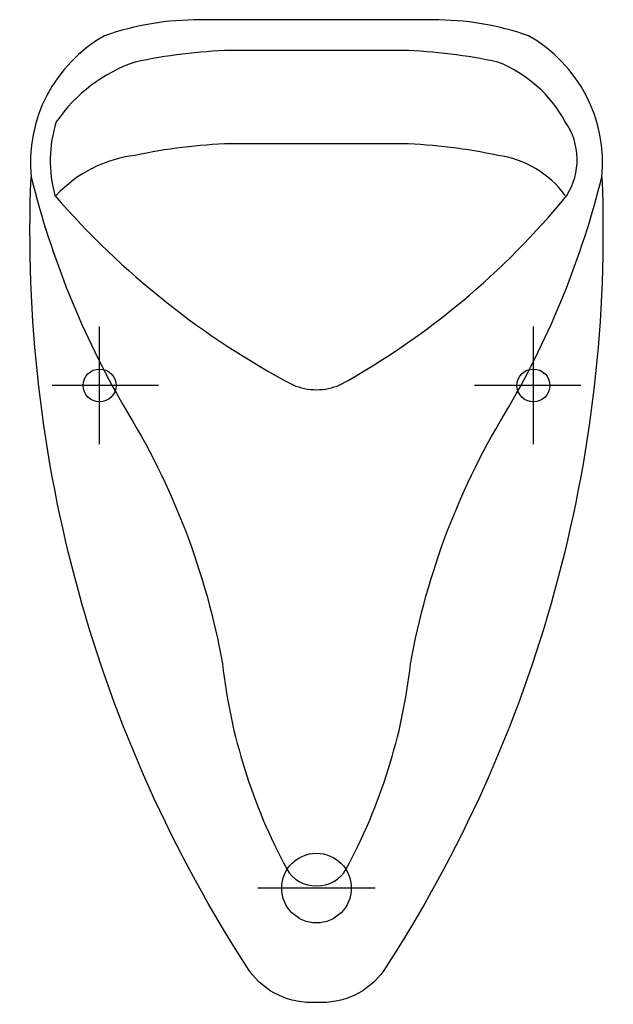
# Model space of a CAD drawing. Header units: millimetres. Extents: x 15214 to 140083, y -437840 to -79279.
# Tile 131 of 256: x 41437 to 41476, y -193716 to -193652. Entities that reach past the tile are written whole.
import ezdxf

# ---------------------------------------------------------------- set-up
doc = ezdxf.new("R2010")
doc.units = ezdxf.units.MM
doc.layers.get('0').update_dxf_attribs({"lineweight": 0})
doc.layers.add('0-wypos-sanitarne', color=1, linetype='Continuous')

# ---------------------------------------------------------------- blocks, each defined once
blk = doc.blocks.new('pisuar front')
for points in [[(41475.004, -193662.072, -0.1559), (41460.669, -193714.159, -0.263559), (41456.254, -193716.242, -0.263559), (41451.84, -193714.159, -0.1559), (41437.504, -193662.072, 0.070161), (41443.608, -193677.137, -0.094523), (41450.073, -193694.015, 0.096364), (41454.301, -193707.479, 0.291699), (41456.254, -193708.584, 0.291699), (41458.208, -193707.479, 0.096364), (41462.436, -193694.015, -0.094523), (41468.901, -193677.137, 0.070161), (41475.004, -193662.072, 0.297988), (41470.175, -193652.781, 0.085157), (41463.911, -193651.742)], [(41464.045, -193651.742), (41448.598, -193651.742, 0.085157), (41442.334, -193652.781, 0.297988), (41437.504, -193662.072)], [(41472.6, -193663.262, 0.200108), (41468.175, -193660.638, 0.043077), (41461.911, -193659.87), (41450.598, -193659.87, 0.043077), (41444.334, -193660.638, 0.177423), (41439.159, -193663.262)]]:
    blk.add_lwpolyline(points, format="xyb")
blk.add_lwpolyline([(41460.114, -193651.742), (41452.395, -193651.742)])
blk.add_lwpolyline([(41457.791, -193675.709, 0.095516), (41472.695, -193663.272, 0.302981), (41472.6, -193658.433, 0.17407), (41468.175, -193654.51, 0.043077), (41461.911, -193653.742), (41450.598, -193653.742, 0.043077), (41444.334, -193654.51, 0.158516), (41439.159, -193658.433, 0.144716), (41439.064, -193663.272, 0.092737), (41454.718, -193675.709, 0.098501), (41456.254, -193676.022, 0.098501)], format="xyb", close=True)
at = {"layer": 'DEFPOINTS'}
for points in [[(41442.004, -193679.601), (41442.004, -193671.882)], [(41470.504, -193679.601), (41470.504, -193671.882)], [(41445.864, -193675.742), (41438.895, -193675.742)], [(41473.614, -193675.742), (41466.645, -193675.742)], [(41460.114, -193708.742), (41452.395, -193708.742)]]:
    blk.add_lwpolyline(points, dxfattribs=at)
for centre, radius in [((41442.004, -193675.742), 1.079), ((41470.504, -193675.742), 1.079), ((41456.254, -193708.742), 2.286)]:
    blk.add_circle(centre, radius, dxfattribs=at)

msp = doc.modelspace()

# ---------------------------------------------------------------- block references
at = {"layer": '0-wypos-sanitarne'}
msp.add_blockref('pisuar front', (0, 0), dxfattribs=at)

doc.saveas('drawing.dxf')
